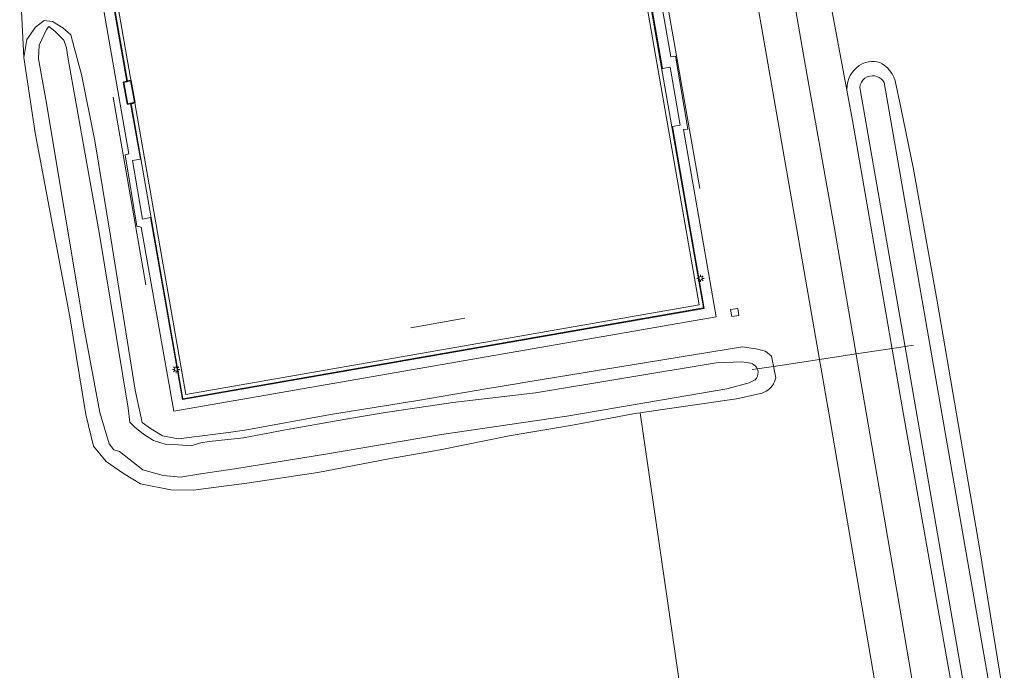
# Model space of a CAD drawing. Header units: metres. Extents: x 229229 to 231729, y 593167 to 595667.
# Tile 14 of 256: x 229814 to 229949, y 593667 to 593756. Entities that reach past the tile are written whole.
import ezdxf

# ---------------------------------------------------------------- set-up
doc = ezdxf.new("R2010")
doc.units = ezdxf.units.M
for name, color, linetype, lineweight in [('B-WE-GR-GRAS-GV', 60, 'Continuous', 13), ('B-WE-GR-GROENVOORZIENING-GV', 80, 'Continuous', 18), ('B-WE-IE-TERREINAFSCHEIDING_KUNSTMATIG_HEKWERK-G', 20, 'IE-TERREINAFSCHEIDING-KUNSTMATIG', 18), ('B-WE-KL-ET_LS_OV_LICHTMAST-S', 190, 'Continuous', 25), ('B-WE-KW-KUNSTWERK_DUIKER-G', 170, 'Continuous', 18), ('B-WE-OG-BEBOUWING_SCHUUR-GV', 7, 'Continuous', 35), ('B-WE-OG-TERREIN_CULTUURSCHEIDING-GV', 7, 'Continuous', 18), ('B-WE-OG-TERREIN_ERF-GV', 7, 'Continuous', 18), ('B-WE-OG-WATER-GV', 130, 'Continuous', 18), ('B-WE-OG-WATER_SLOOT-GV', 120, 'Continuous', 18), ('B-WE-VH-VERHARDING_ASFALT-GV', 252, 'Continuous', 18), ('B-WE-VH-VERHARDING_BEDRIJFSVLOERPLAAT-GV', 252, 'Continuous', 18), ('B-WE-VH-VERHARDING_BETONSTRAATSTEEN-GV', 252, 'Continuous', 18), ('B-WE-VH-VERHARDING_TEGEL-GV', 252, 'Continuous', 18), ('B-WE-VH-VERHARDING_TEGEL_RUBBER-GV', 252, 'Continuous', 18)]:
    doc.layers.add(name, color=color, linetype=linetype, lineweight=lineweight)
doc.linetypes.add('IE-TERREINAFSCHEIDING-KUNSTMATIG', pattern='A,4,[82,NLCS.SHX,S=0.75,R=90,X=0,Y=0],4,-2', length=10)

# ---------------------------------------------------------------- blocks, each defined once
blk = doc.blocks.new('SKL-ET_OV_LICHTMAST-SO')
at = {"color": 0, "linetype": 'ByBlock', "lineweight": 18}
for points in [[(-1.25, 0), (-2, 0)], [(-1.41, 1.41), (-0.88, 0.88)], [(0, 2), (0, 1.25)], [(0.88, 0.88), (1.41, 1.41)], [(2, 0), (1.25, 0)], [(-1.41, -1.41), (-0.88, -0.88)], [(0, -1.25), (0, -2)], [(0.88, -0.88), (1.41, -1.41)]]:
    blk.add_lwpolyline(points, dxfattribs=at)
blk.add_circle((0, 0), 1, dxfattribs=at)

msp = doc.modelspace()

# ---------------------------------------------------------------- linework, layer by layer
at = {"layer": 'B-WE-GR-GRAS-GV'}
for points in [[(229904.479, 593664.62), (229898.933, 593702.555), (229898.246, 593702.462), (229889.447, 593700.79), (229881.051, 593699.39), (229871.599, 593697.456), (229864.581, 593696.244), (229854.907, 593694.366), (229845.176, 593692.907), (229837.878, 593691.934), (229834.819, 593692.004), (229830.649, 593692.837), (229828.355, 593694.227), (229825.992, 593695.894), (229824.254, 593697.978), (229823.211, 593702.285), (229821.001, 593715.66), (229816.258, 593740.831), (229814.706, 593751.119), (229814.153, 593762)], [(229924.966, 593758.631), (229927.203, 593746.646), (229927.243, 593747.34), (229927.327, 593747.798), (229927.468, 593748.242), (229927.662, 593748.665), (229927.908, 593749.061), (229928.198, 593749.421), (229928.531, 593749.742), (229928.9, 593750.02), (229929.301, 593750.25), (229929.727, 593750.429), (229930.173, 593750.554), (229930.553, 593750.608), (229930.937, 593750.605), (229931.317, 593750.546), (229931.684, 593750.433), (229932.03, 593750.267), (229932.349, 593750.052), (229932.739, 593749.707), (229933.086, 593749.318), (229933.385, 593748.891), (229933.631, 593748.432), (229933.822, 593747.948), (229934.583, 593744.313), (229936.313, 593735.844), (229939.529, 593717.798), (229945.375, 593683.796), (229948.34, 593665.518)]]:
    msp.add_lwpolyline(points, dxfattribs=at)
at = {"layer": 'B-WE-GR-GROENVOORZIENING-GV'}
for points in [[(229914.996, 593787.633), (229921.61, 593749.673), (229925.491, 593727.726), (229934.73, 593674.224), (229939.152, 593648.286)], [(229943.339, 593655.024), (229934.945, 593702.295), (229927.973, 593742.521), (229927.203, 593746.646), (229924.966, 593758.631)]]:
    msp.add_lwpolyline(points, dxfattribs=at)
at = {"layer": 'B-WE-IE-TERREINAFSCHEIDING_KUNSTMATIG_HEKWERK-G'}
for points in [[(229829.393, 593744.862), (229836.455, 593704.461), (229907.593, 593716.886), (229888.99, 593823.525), (229817.813, 593811.106), (229824.882, 593770.665)], [(229825.415, 593767.614), (229828.865, 593747.883)], [(229907.089, 593733.194), (229902.6, 593758.884)], [(229826.943, 593745.699), (229831.413, 593720.037)], [(229867.597, 593714.175), (229875.002, 593715.46)]]:
    msp.add_lwpolyline(points, dxfattribs=at)
at = {"layer": 'B-WE-KW-KUNSTWERK_DUIKER-G'}
msp.add_lwpolyline([(229914.249, 593708.438), (229914.957, 593708.546), (229917.183, 593708.885), (229923.457, 593709.84), (229928.452, 593710.6), (229933.376, 593711.349), (229935.16, 593711.621), (229936.318, 593711.797)], dxfattribs=at)
at = {"layer": 'B-WE-OG-BEBOUWING_SCHUUR-GV'}
msp.add_lwpolyline([(229829.339, 593747.983), (229828.865, 593747.883), (229828.782, 593747.866), (229828.354, 593747.777), (229828.894, 593744.756), (229829.311, 593744.844), (229829.392, 593744.861), (229829.879, 593744.964)], close=True, dxfattribs=at)
at = {"layer": 'B-WE-OG-TERREIN_CULTUURSCHEIDING-GV'}
for points in [[(229896.099, 593791.528), (229903.14, 593751.228), (229903.762, 593751.294), (229905.486, 593741.31), (229904.887, 593741.27), (229909.345, 593715.677), (229835.229, 593702.774), (229830.738, 593727.928), (229830.183, 593728.067), (229828.564, 593737.823), (229829.066, 593737.953), (229821.998, 593778.475)], [(229933.222, 593652.928), (229924.961, 593701.202), (229914.163, 593763.213)], [(229814.153, 593762), (229814.706, 593751.119), (229815.111, 593753.592), (229816.333, 593755.286), (229817.5, 593756.174), (229818.639, 593756.063), (229820.028, 593755.175), (229821.139, 593754.231), (229821.611, 593752.51), (229822.62, 593748.815), (229824.404, 593739.742), (229826.617, 593726.427), (229829.957, 593705.613), (229830.882, 593701.192), (229832.011, 593700.372), (229833.658, 593699.374), (229835.86, 593698.978), (229842.711, 593699.855), (229845.181, 593700.219), (229856.641, 593702.324), (229868.569, 593704.225), (229878.124, 593705.855), (229882.342, 593706.531), (229883.075, 593706.686), (229912.915, 593711.56), (229914.974, 593711.236), (229916.085, 593710.964), (229916.905, 593710.268), (229917.501, 593707.3), (229917.424, 593707.027), (229917.32, 593706.762), (229917.189, 593706.51), (229917.034, 593706.272), (229916.856, 593706.05), (229916.646, 593705.838), (229916.414, 593705.648), (229916.164, 593705.485), (229915.898, 593705.349), (229915.619, 593705.241), (229912.115, 593704.44), (229902.336, 593703.014), (229898.933, 593702.555), (229904.479, 593664.62)]]:
    msp.add_lwpolyline(points, dxfattribs=at)
msp.add_lwpolyline([(229911.316, 593716.674), (229912.288, 593716.804), (229912.456, 593715.823), (229911.484, 593715.692)], close=True, dxfattribs=at)
at = {"layer": 'B-WE-OG-TERREIN_ERF-GV'}
msp.add_lwpolyline([(229829.339, 593747.983), (229828.865, 593747.883), (229828.782, 593747.866), (229828.355, 593747.775), (229828.894, 593744.756), (229829.311, 593744.845), (229829.879, 593744.964)], close=True, dxfattribs=at)
at = {"layer": 'B-WE-OG-WATER-GV'}
msp.add_lwpolyline([(229884.668, 593705.287), (229873.336, 593703.927), (229863.841, 593702.518), (229858.709, 593701.669), (229850.464, 593700.193), (229844.742, 593699.123), (229840.038, 593698.631), (229838.93, 593698.423), (229837.521, 593698.031), (229835.789, 593698.146), (229834.173, 593698.216), (229832.418, 593698.746), (229831.056, 593699.6), (229829.878, 593700.593), (229829.185, 593701.262), (229828.983, 593703.171), (229825.015, 593727.213), (229821.63, 593746.08), (229820.753, 593751.196), (229820.53, 593752.459), (229820.183, 593753.5), (229818.943, 593754.714), (229818.149, 593755.359), (229817.802, 593754.962), (229816.811, 593752.831), (229816.712, 593750.972), (229817.704, 593745.406), (229822.908, 593714.317), (229825.098, 593702.594), (229826.365, 593698.309), (229827.022, 593697.459), (229827.795, 593697.227), (229831.005, 593694.754), (229833.75, 593693.942), (229836.108, 593693.749), (229838.931, 593694.174), (229843.841, 593694.908), (229855.964, 593696.883), (229871.778, 593699.588), (229888.908, 593702.075), (229910.816, 593705.813), (229913.84, 593706.643), (229914.68, 593707.048), (229914.856, 593707.272), (229914.982, 593707.527), (229915.053, 593707.803), (229915.065, 593708.087), (229915.019, 593708.368), (229914.957, 593708.546), (229914.84, 593708.762), (229914.687, 593708.954), (229914.503, 593709.116), (229914.292, 593709.243), (229914.062, 593709.33), (229912.859, 593709.5), (229909.343, 593709.35)], close=True, dxfattribs=at)
msp.add_lwpolyline([(229948.718, 593653.58), (229932.307, 593747.725), (229932.12, 593747.995), (229931.886, 593748.227), (229931.615, 593748.412), (229931.314, 593748.545), (229930.994, 593748.62), (229930.666, 593748.637), (229930.34, 593748.593), (229929.991, 593748.474), (229929.673, 593748.286), (229929.401, 593748.038), (229929.185, 593747.74), (229929.034, 593747.403), (229928.955, 593747.043), (229935.128, 593711.805), (229945.636, 593650.956)], dxfattribs=at)
at = {"layer": 'B-WE-OG-WATER_SLOOT-GV'}
for points in [[(229824.404, 593739.742), (229822.62, 593748.815), (229821.611, 593752.51), (229821.139, 593754.231), (229820.028, 593755.175), (229818.639, 593756.063), (229817.5, 593756.174), (229816.333, 593755.286), (229815.111, 593753.592), (229814.706, 593751.119), (229816.258, 593740.831), (229821.001, 593715.66), (229823.211, 593702.285), (229824.254, 593697.978), (229825.992, 593695.894), (229828.355, 593694.227), (229830.649, 593692.837), (229834.819, 593692.004), (229837.878, 593691.934), (229845.176, 593692.907), (229854.907, 593694.366), (229864.581, 593696.244), (229871.599, 593697.456), (229881.051, 593699.39), (229889.447, 593700.79), (229898.246, 593702.462), (229898.933, 593702.555), (229902.336, 593703.014), (229912.115, 593704.44), (229915.619, 593705.241), (229915.898, 593705.349), (229916.164, 593705.485), (229916.414, 593705.648), (229916.646, 593705.838), (229916.856, 593706.05), (229917.034, 593706.272), (229917.189, 593706.51), (229917.32, 593706.762), (229917.424, 593707.027), (229917.501, 593707.3), (229916.905, 593710.268), (229916.085, 593710.964), (229914.974, 593711.236), (229912.915, 593711.56), (229883.075, 593706.686), (229882.342, 593706.531), (229878.124, 593705.855), (229868.569, 593704.225), (229856.641, 593702.324), (229845.181, 593700.219), (229842.711, 593699.855), (229835.86, 593698.978), (229833.658, 593699.374), (229832.011, 593700.372), (229830.882, 593701.192), (229829.957, 593705.613), (229826.617, 593726.427)], [(229817.704, 593745.406), (229816.712, 593750.972), (229816.811, 593752.831), (229817.802, 593754.962), (229818.149, 593755.359), (229818.943, 593754.714), (229820.183, 593753.5), (229820.53, 593752.459), (229820.753, 593751.196), (229821.63, 593746.08), (229825.015, 593727.213), (229828.983, 593703.171), (229829.185, 593701.262), (229829.878, 593700.593), (229831.056, 593699.6), (229832.418, 593698.746), (229834.173, 593698.216), (229835.789, 593698.146), (229837.521, 593698.031), (229838.93, 593698.423), (229840.038, 593698.631), (229844.742, 593699.123), (229850.464, 593700.193), (229858.709, 593701.669), (229863.841, 593702.518), (229873.336, 593703.927), (229884.668, 593705.287), (229909.343, 593709.35), (229912.859, 593709.5), (229914.062, 593709.33), (229914.292, 593709.243), (229914.503, 593709.116), (229914.687, 593708.954), (229914.84, 593708.762), (229914.957, 593708.546), (229915.019, 593708.368), (229915.065, 593708.087), (229915.053, 593707.803), (229914.982, 593707.527), (229914.856, 593707.272), (229914.68, 593707.048), (229913.84, 593706.643), (229910.816, 593705.813), (229888.908, 593702.075), (229871.778, 593699.588), (229855.964, 593696.883), (229843.841, 593694.908), (229838.931, 593694.174), (229836.108, 593693.749), (229833.75, 593693.942), (229831.005, 593694.754), (229827.795, 593697.227), (229827.022, 593697.459), (229826.365, 593698.309), (229825.098, 593702.594), (229822.908, 593714.317)]]:
    msp.add_lwpolyline(points, close=True, dxfattribs=at)
for points in [[(229948.34, 593665.518), (229945.375, 593683.796), (229939.529, 593717.798), (229936.313, 593735.844), (229934.583, 593744.313), (229933.822, 593747.948), (229933.631, 593748.432), (229933.385, 593748.891), (229933.086, 593749.318), (229932.739, 593749.707), (229932.349, 593750.052), (229932.03, 593750.267), (229931.684, 593750.433), (229931.317, 593750.546), (229930.937, 593750.605), (229930.553, 593750.608), (229930.173, 593750.554), (229929.727, 593750.429), (229929.301, 593750.25), (229928.9, 593750.02), (229928.531, 593749.742), (229928.198, 593749.421), (229927.908, 593749.061), (229927.662, 593748.665), (229927.468, 593748.242), (229927.327, 593747.798), (229927.243, 593747.34), (229927.203, 593746.646), (229927.973, 593742.521), (229934.945, 593702.295), (229943.339, 593655.024)], [(229945.636, 593650.956), (229935.128, 593711.805), (229928.955, 593747.043), (229929.034, 593747.403), (229929.185, 593747.74), (229929.401, 593748.038), (229929.673, 593748.286), (229929.991, 593748.474), (229930.34, 593748.593), (229930.666, 593748.637), (229930.994, 593748.62), (229931.314, 593748.545), (229931.615, 593748.412), (229931.886, 593748.227), (229932.12, 593747.995), (229932.307, 593747.725), (229948.718, 593653.58)]]:
    msp.add_lwpolyline(points, dxfattribs=at)
at = {"layer": 'B-WE-VH-VERHARDING_ASFALT-GV'}
for points in [[(229939.152, 593648.286), (229934.73, 593674.224), (229925.491, 593727.726), (229921.61, 593749.673), (229914.996, 593787.633)], [(229914.163, 593763.213), (229924.961, 593701.202), (229933.222, 593652.928)]]:
    msp.add_lwpolyline(points, dxfattribs=at)
at = {"layer": 'B-WE-VH-VERHARDING_BEDRIJFSVLOERPLAAT-GV'}
msp.add_lwpolyline([(229888.58, 593822.943), (229907.035, 593717.301), (229836.862, 593705.054), (229818.408, 593810.682)], close=True, dxfattribs=at)
msp.add_lwpolyline([(229825.328, 593767.596), (229828.782, 593747.866), (229828.865, 593747.883), (229829.339, 593747.983), (229829.879, 593744.964), (229829.311, 593744.845), (229830.646, 593737.22), (229829.579, 593737.037), (229830.948, 593729.038), (229832.05, 593729.234), (229836.383, 593704.352), (229859.133, 593708.327), (229884.961, 593712.84), (229907.706, 593716.814), (229903.371, 593741.68), (229904.416, 593741.871), (229903.046, 593749.83), (229901.984, 593749.648), (229894.579, 593792.144)], dxfattribs=at)
at = {"layer": 'B-WE-VH-VERHARDING_BETONSTRAATSTEEN-GV'}
msp.add_lwpolyline([(229911.316, 593716.674), (229911.484, 593715.692), (229912.456, 593715.823), (229912.288, 593716.804)], close=True, dxfattribs=at)
at = {"layer": 'B-WE-VH-VERHARDING_TEGEL-GV'}
msp.add_lwpolyline([(229890.2, 593825.258), (229877.628, 593823.067), (229874.648, 593822.548), (229816.065, 593812.339), (229820.28, 593788.254), (229819.729, 593788.162), (229821.405, 593778.4), (229821.998, 593778.475), (229829.066, 593737.953), (229828.564, 593737.823), (229830.183, 593728.067), (229830.738, 593727.928), (229835.229, 593702.774), (229909.345, 593715.677), (229904.887, 593741.27), (229905.486, 593741.31), (229903.762, 593751.294), (229903.14, 593751.228), (229896.099, 593791.528), (229896.723, 593791.593), (229894.993, 593801.392), (229894.414, 593801.304), (229891.993, 593815.065), (229891.471, 593818.032)], close=True, dxfattribs=at)
msp.add_lwpolyline([(229894.579, 593792.144), (229901.984, 593749.648), (229903.046, 593749.83), (229904.416, 593741.871), (229903.371, 593741.68), (229907.706, 593716.814), (229884.961, 593712.84), (229859.133, 593708.327), (229836.383, 593704.352), (229832.05, 593729.234), (229830.948, 593729.038), (229829.579, 593737.037), (229830.646, 593737.22), (229829.311, 593744.845), (229828.894, 593744.756), (229828.355, 593747.775), (229828.782, 593747.866), (229825.328, 593767.596)], dxfattribs=at)
at = {"layer": 'B-WE-VH-VERHARDING_TEGEL_RUBBER-GV'}
msp.add_lwpolyline([(229888.58, 593822.943), (229818.408, 593810.682), (229836.862, 593705.054), (229907.035, 593717.301)], close=True, dxfattribs=at)

# ---------------------------------------------------------------- block references
at = {"layer": 'B-WE-KL-ET_LS_OV_LICHTMAST-S', "xscale": 0.25, "yscale": 0.25, "zscale": 0.25}
for p in [(229907.212, 593720.928), (229835.531, 593708.477)]:
    msp.add_blockref('SKL-ET_OV_LICHTMAST-SO', p, dxfattribs=at)

doc.saveas('drawing.dxf')
